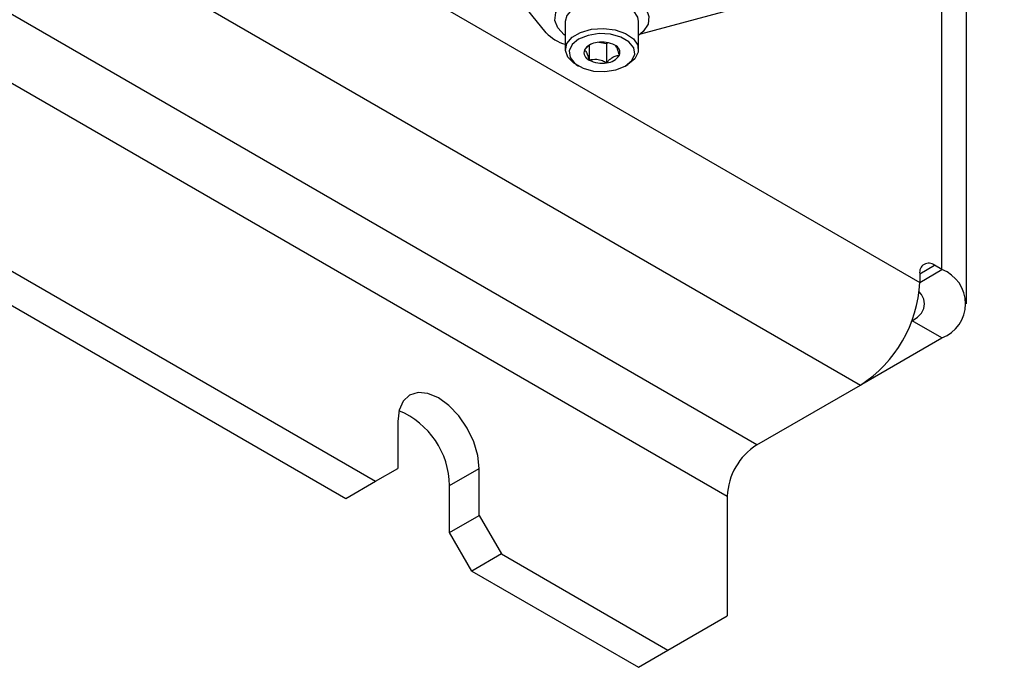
# Model space of a CAD drawing. Header units: millimetres. Extents: x 16 to 577, y 6 to 416.
# Tile 86 of 119: x 519.38 to 532.81, y 220.47 to 229.3. Entities that reach past the tile are written whole.
import ezdxf

# ---------------------------------------------------------------- set-up
doc = ezdxf.new("R2010")
doc.units = ezdxf.units.MM

msp = doc.modelspace()

# ---------------------------------------------------------------- linework, layer by layer
at = {"color": 7, "linetype": 'Continuous', "lineweight": 25}
for p, q in [((463.1658, 265.257), (531.6542, 225.7195)), ((462.3577, 263.8573), (530.846, 224.3198)), ((529.4318, 223.5034), (460.9435, 263.0409)), ((460.5394, 262.341), (529.0278, 222.8035)), ((526.5596, 229.1229), (519.7978, 237.4941)), ((532.8085, 230.4411), (527.8437, 229.1046)), ((532.2919, 225.428), (532.2919, 230.3021)), ((531.9572, 225.8945), (531.9572, 230.2119)), ((526.8194, 229.2785), (526.8194, 228.8935)), ((527.8194, 228.8935), (527.8194, 229.2785)), ((527.1444, 228.9537), (527.1444, 228.7517)), ((527.2779, 228.9935), (527.3834, 228.9772)), ((527.3834, 228.9772), (527.4013, 228.9875)), ((527.3834, 228.9772), (527.3834, 228.7147)), ((526.9658, 228.6895), (527.0011, 228.6691)), ((527.6376, 228.6691), (527.673, 228.6895)), ((515.8453, 227.8474), (524.2295, 223.0072)), ((515.4412, 227.6141), (523.8255, 222.774)), ((531.6542, 225.8362), (531.8562, 225.9528)), ((531.9572, 225.8945), (531.8562, 225.9528)), ((531.6542, 225.7196), (531.9572, 225.8945)), ((531.6542, 225.8362), (531.6542, 225.7195)), ((531.546, 225.1906), (531.5531, 225.1947)), ((531.5531, 225.2094), (531.5531, 225.1947)), ((531.9572, 224.9615), (531.5531, 225.1947)), ((530.8631, 224.3299), (531.9572, 224.9615)), ((529.4318, 223.5034), (530.846, 224.3198)), ((524.5326, 223.8238), (524.5326, 223.1822)), ((524.2295, 223.0072), (524.5326, 223.1822)), ((525.2397, 222.9491), (525.6438, 223.1823)), ((525.6438, 222.5408), (525.6438, 223.1823)), ((523.8255, 222.774), (524.2295, 223.0072)), ((525.2397, 222.3075), (525.2397, 222.9491)), ((529.0278, 222.8035), (529.0278, 221.1705)), ((525.2397, 222.3075), (525.6438, 222.5408)), ((525.6438, 222.5408), (525.9468, 222.0159)), ((525.5427, 221.7826), (525.2397, 222.3075)), ((525.9468, 222.0159), (525.5427, 221.7826)), ((525.9468, 222.0159), (528.2196, 220.7038)), ((525.5427, 221.7826), (527.8156, 220.4705)), ((528.2196, 220.7038), (529.0278, 221.1705)), ((527.8156, 220.4705), (528.2196, 220.7038))]:
    msp.add_line(p, q, dxfattribs=at)
at = {"color": 7, "linetype": 'Continuous', "lineweight": 25, "flags": 128}
for points in [[(526.8194, 229.0861), (526.8047, 229.0969), (526.7171, 229.1896), (526.6782, 229.2928), (526.6912, 229.3982), (526.7552, 229.4972), (526.8648, 229.5817)], [(526.8648, 229.5817), (527.0113, 229.645), (527.1827, 229.6819), (527.3652, 229.6895), (527.544, 229.667), (527.7046, 229.6164), (527.834, 229.5417), (527.9217, 229.449), (527.9606, 229.3458), (527.9475, 229.2404), (527.8836, 229.1415), (527.8194, 229.0861)], [(527.8194, 229.2785), (527.8087, 229.3377), (527.7489, 229.4262), (527.6425, 229.4987), (527.5011, 229.5474), (527.34, 229.5669), (527.1767, 229.5551), (527.0288, 229.5134), (526.9125, 229.4462), (526.8402, 229.3608), (526.8194, 229.2785)], [(526.9658, 228.6895), (526.9378, 228.707), (526.8536, 228.7886), (526.8198, 228.8816), (526.8402, 228.9759), (526.9125, 229.0613), (527.0288, 229.1285), (527.1767, 229.1702), (527.34, 229.1819), (527.5011, 229.1624), (527.6425, 229.1138), (527.7489, 229.0413), (527.8087, 228.9528), (527.8155, 228.8578), (527.7686, 228.7668), (527.6729, 228.6894), (527.6729, 228.6894)], [(527.6376, 228.669), (527.7272, 228.7429), (527.7677, 228.8301), (527.7541, 228.92), (527.688, 229.0017), (527.5775, 229.0655), (527.4359, 229.1036), (527.2802, 229.1115), (527.1292, 229.0882), (527.0012, 229.0364), (526.9115, 228.9625), (526.8711, 228.8754), (526.8847, 228.7855), (526.9508, 228.7037), (527.0613, 228.6399), (527.2029, 228.6018), (527.3586, 228.5939), (527.5096, 228.6173), (527.6376, 228.669)], [(531.5531, 225.1947), (531.6242, 225.2447), (531.677, 225.3018), (531.7095, 225.3636), (531.7205, 225.428), (531.7095, 225.4923), (531.677, 225.5542), (531.6468, 225.59)], [(525.6438, 223.1823), (525.6248, 223.3593), (525.5693, 223.5461), (525.481, 223.7299), (525.366, 223.8983), (525.232, 224.0398), (525.0882, 224.1446), (524.9444, 224.2058), (524.8104, 224.219), (524.6953, 224.1835), (524.607, 224.1016), (524.5515, 223.9789), (524.5326, 223.8238)]]:
    msp.add_lwpolyline(points, dxfattribs=at)
at = {"color": 7, "linetype": 'Continuous', "lineweight": 25}
for centre, radius, start, end in [((526.9519, 229.4855), 0.5341, 222.74744, 255.63628), ((527.2689, 228.7652), 0.2259, 93.4335, 146.56112), ((527.3198, 228.6164), 0.3798, 62.64283, 99.7711), ((527.4558, 228.852), 0.1088, 340.539, 69.25792), ((527.1829, 228.8534), 0.1088, 160.539, 249.25792), ((527.3699, 228.9402), 0.2259, 273.4335, 326.56112), ((527.319, 229.0891), 0.3798, 242.64283, 279.7711), ((531.7773, 225.8561), 0.1248, 50.79671, 189.21404), ((531.7801, 225.428), 0.499, 290.78342, 69.21658), ((529.8996, 225.7993), 1.7563, 302.60548, 357.39452), ((524.1188, 222.935), 1.121, 0.72089, 67.41865), ((529.905, 222.7636), 0.8782, 122.60548, 177.39452)]:
    msp.add_arc(centre, radius, start, end, dxfattribs=at)
for points, knots in [([(527.1678, 228.967), (527.1675, 228.9669), (527.1469, 228.9593), (527.116, 228.9288), (527.0889, 228.8991), (527.0804, 228.8897)], [0, 0, 0, 0, 0.0122452, 0.6878416, 1, 1, 1, 1]), ([(527.5584, 228.8158), (527.5492, 228.8475), (527.5335, 228.9018), (527.5107, 228.9418), (527.4994, 228.9501), (527.4943, 228.9537)], [0, 0, 0, 0, 0.43911654, 0.75136694, 1, 1, 1, 1]), ([(527.0804, 228.8897), (527.0895, 228.8819), (527.1052, 228.8686), (527.128, 228.8104), (527.1394, 228.7697), (527.1444, 228.7517)], [0, 0, 0, 0, 0.4391165, 0.7513669, 1, 1, 1, 1]), ([(527.1444, 228.7517), (527.1786, 228.7584), (527.2372, 228.7699), (527.3223, 228.7476), (527.3646, 228.7248), (527.3834, 228.7147)], [0, 0, 0, 0, 0.4391165, 0.7513669, 1, 1, 1, 1]), ([(527.3834, 228.7147), (527.392, 228.7243), (527.4191, 228.7547), (527.469, 228.796), (527.5205, 228.8142), (527.5484, 228.8153), (527.5584, 228.8158)], [0, 0, 0, 0, 0.1560255, 0.4937074, 0.8190578, 1, 1, 1, 1])]:
    msp.add_open_spline(points, degree=3, knots=knots, dxfattribs=at)

doc.saveas('drawing.dxf')
